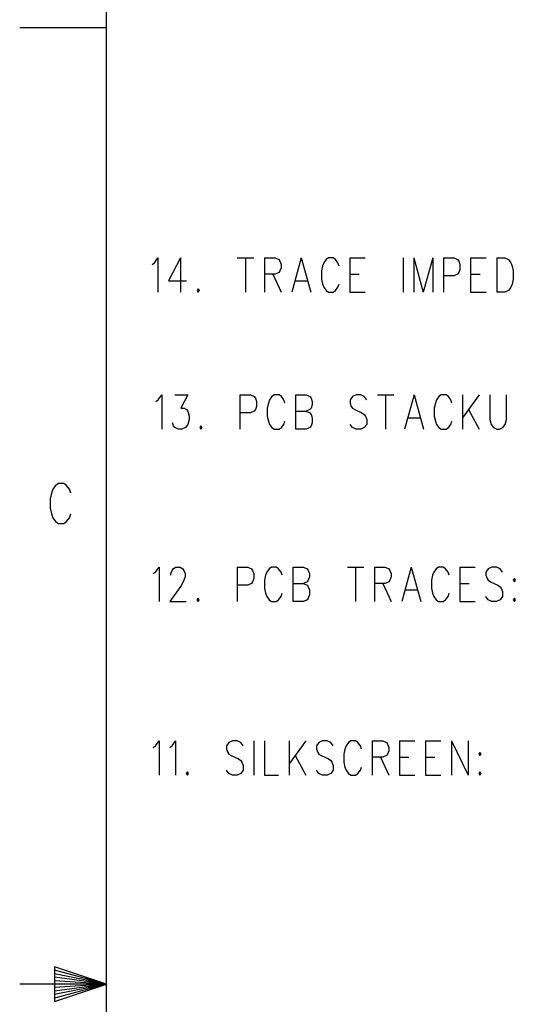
# Model space of a CAD drawing. Extents: x 2 to 38, y 4.3 to 27.6.
# Tile 11 of 31: x 2 to 5, y 15.8 to 21.8. Entities that reach past the tile are written whole.
import ezdxf

# ---------------------------------------------------------------- set-up
doc = ezdxf.new("R2010")
doc.units = 0
doc.layers.add('pho', color=1, linetype='CONTINUOUS')

msp = doc.modelspace()

# ---------------------------------------------------------------- linework, layer by layer
at = {"layer": 'pho', "color": 1}
for points in [[(2.54174, 4.85581), (2.54174, 27.07542), (37.45826, 27.07542), (37.45826, 4.85581), (2.54174, 4.85581)], [(2.54174, 21.78503), (2.0127, 21.78503)], [(2.8187, 20.34581), (2.83313, 20.35572), (2.85477, 20.38548), (2.85477, 20.17717)], [(2.99184, 20.38548), (2.9197, 20.24661), (3.02791, 20.24661)], [(2.99184, 20.38548), (2.99184, 20.17717)], [(3.33812, 20.38548), (3.43912, 20.38548)], [(3.38862, 20.38548), (3.38862, 20.17717)], [(3.50405, 20.38548), (3.50405, 20.17717)], [(3.50405, 20.38548), (3.56897, 20.38548), (3.59062, 20.37556), (3.59783, 20.36564), (3.60504, 20.34581), (3.60504, 20.32597), (3.59783, 20.30613), (3.59062, 20.29621), (3.56897, 20.28629), (3.50405, 20.28629)], [(3.72769, 20.38548), (3.66997, 20.17717)], [(3.72769, 20.38548), (3.7854, 20.17717)], [(3.95854, 20.33589), (3.95132, 20.35572), (3.9369, 20.37556), (3.92247, 20.38548), (3.89361, 20.38548), (3.87918, 20.37556), (3.86475, 20.35572), (3.85754, 20.33589), (3.85033, 20.30613), (3.85033, 20.25653), (3.85754, 20.22677), (3.86475, 20.20693), (3.87918, 20.18709), (3.89361, 20.17717), (3.92247, 20.17717), (3.9369, 20.18709), (3.95132, 20.20693), (3.95854, 20.22677)], [(4.02347, 20.38548), (4.02347, 20.17717)], [(4.02347, 20.38548), (4.11725, 20.38548)], [(4.3481, 20.38548), (4.3481, 20.17717)], [(4.41303, 20.38548), (4.41303, 20.17717)], [(4.41303, 20.38548), (4.47074, 20.17717)], [(4.52846, 20.38548), (4.47074, 20.17717)], [(4.52846, 20.38548), (4.52846, 20.17717)], [(4.59338, 20.38548), (4.59338, 20.17717)], [(4.59338, 20.38548), (4.65831, 20.38548), (4.67995, 20.37556), (4.68717, 20.36564), (4.69438, 20.34581), (4.69438, 20.31605), (4.68717, 20.29621), (4.67995, 20.28629), (4.65831, 20.27637), (4.59338, 20.27637)], [(4.75931, 20.38548), (4.75931, 20.17717)], [(4.75931, 20.38548), (4.85309, 20.38548)], [(4.91802, 20.38548), (4.91802, 20.17717)], [(4.91802, 20.38548), (4.96852, 20.38548), (4.99016, 20.37556), (5.00459, 20.35572), (5.01181, 20.33589), (5.01902, 20.30613), (5.01902, 20.25653), (5.01181, 20.22677), (5.00459, 20.20693), (4.99016, 20.18709), (4.96852, 20.17717), (4.91802, 20.17717)], [(3.55455, 20.28629), (3.60504, 20.17717)], [(4.02347, 20.28629), (4.08118, 20.28629)], [(4.75931, 20.28629), (4.81702, 20.28629)], [(3.10005, 20.19701), (3.09284, 20.18709), (3.10005, 20.17717), (3.10727, 20.18709), (3.10005, 20.19701)], [(3.69161, 20.24661), (3.76376, 20.24661)], [(4.02347, 20.17717), (4.11725, 20.17717)], [(4.75931, 20.17717), (4.85309, 20.17717)], [(2.84223, 19.51162), (2.85666, 19.52154), (2.8783, 19.5513), (2.8783, 19.34299)], [(2.95766, 19.5513), (3.03701, 19.5513), (2.99373, 19.47195), (3.01537, 19.47195), (3.0298, 19.46203), (3.03701, 19.45211), (3.04423, 19.42235), (3.04423, 19.40251), (3.03701, 19.37275), (3.02258, 19.35291), (3.00094, 19.34299), (2.9793, 19.34299), (2.95766, 19.35291), (2.95044, 19.36283), (2.94323, 19.38267)], [(3.35443, 19.5513), (3.35443, 19.34299)], [(3.35443, 19.5513), (3.41936, 19.5513), (3.441, 19.54138), (3.44822, 19.53146), (3.45543, 19.51162), (3.45543, 19.48187), (3.44822, 19.46203), (3.441, 19.45211), (3.41936, 19.44219), (3.35443, 19.44219)], [(3.62857, 19.5017), (3.62136, 19.52154), (3.60693, 19.54138), (3.5925, 19.5513), (3.56364, 19.5513), (3.54922, 19.54138), (3.53479, 19.52154), (3.52757, 19.5017), (3.52036, 19.47195), (3.52036, 19.42235), (3.52757, 19.39259), (3.53479, 19.37275), (3.54922, 19.35291), (3.56364, 19.34299), (3.5925, 19.34299), (3.60693, 19.35291), (3.62136, 19.37275), (3.62857, 19.39259)], [(3.6935, 19.5513), (3.6935, 19.34299)], [(3.6935, 19.5513), (3.75843, 19.5513), (3.78007, 19.54138), (3.78728, 19.53146), (3.7945, 19.51162), (3.7945, 19.49179), (3.78728, 19.47195), (3.78007, 19.46203), (3.75843, 19.45211)], [(4.12635, 19.52154), (4.11192, 19.54138), (4.09028, 19.5513), (4.06142, 19.5513), (4.03978, 19.54138), (4.02535, 19.52154), (4.02535, 19.5017), (4.03257, 19.48187), (4.03978, 19.47195), (4.05421, 19.46203), (4.09749, 19.44219), (4.11192, 19.43227), (4.11914, 19.42235), (4.12635, 19.40251), (4.12635, 19.37275), (4.11192, 19.35291), (4.09028, 19.34299), (4.06142, 19.34299), (4.03978, 19.35291), (4.02535, 19.37275)], [(4.19128, 19.5513), (4.29227, 19.5513)], [(4.24178, 19.5513), (4.24178, 19.34299)], [(4.41492, 19.5513), (4.3572, 19.34299)], [(4.41492, 19.5513), (4.47263, 19.34299)], [(4.64577, 19.5017), (4.63855, 19.52154), (4.62413, 19.54138), (4.6097, 19.5513), (4.58084, 19.5513), (4.56641, 19.54138), (4.55198, 19.52154), (4.54477, 19.5017), (4.53756, 19.47195), (4.53756, 19.42235), (4.54477, 19.39259), (4.55198, 19.37275), (4.56641, 19.35291), (4.58084, 19.34299), (4.6097, 19.34299), (4.62413, 19.35291), (4.63855, 19.37275), (4.64577, 19.39259)], [(4.7107, 19.5513), (4.7107, 19.34299)], [(4.81169, 19.5513), (4.7107, 19.41243)], [(4.87662, 19.5513), (4.87662, 19.40251), (4.88384, 19.37275), (4.89826, 19.35291), (4.91991, 19.34299), (4.93434, 19.34299), (4.95598, 19.35291), (4.97041, 19.37275), (4.97762, 19.40251), (4.97762, 19.5513)], [(3.6935, 19.45211), (3.75843, 19.45211), (3.78007, 19.44219), (3.78728, 19.43227), (3.7945, 19.41243), (3.7945, 19.38267), (3.78728, 19.36283), (3.78007, 19.35291), (3.75843, 19.34299), (3.6935, 19.34299)], [(4.74677, 19.46203), (4.81169, 19.34299)], [(3.11637, 19.36283), (3.10915, 19.35291), (3.11637, 19.34299), (3.12358, 19.35291), (3.11637, 19.36283)], [(4.37884, 19.41243), (4.45099, 19.41243)], [(2.32411, 18.95468), (2.31569, 18.97782), (2.29886, 19.00097), (2.28203, 19.01254), (2.24836, 19.01254), (2.23153, 19.00097), (2.21469, 18.97782), (2.20628, 18.95468), (2.19786, 18.91996), (2.19786, 18.8621), (2.20628, 18.82738), (2.21469, 18.80423), (2.23153, 18.78109), (2.24836, 18.76952), (2.28203, 18.76952), (2.29886, 18.78109), (2.31569, 18.80423), (2.32411, 18.82738)], [(2.8253, 18.46413), (2.83973, 18.47405), (2.86137, 18.50381), (2.86137, 18.2955)], [(2.93351, 18.45421), (2.93351, 18.46413), (2.94073, 18.48397), (2.94794, 18.49389), (2.96237, 18.50381), (2.99123, 18.50381), (3.00565, 18.49389), (3.01287, 18.48397), (3.02008, 18.46413), (3.02008, 18.44429), (3.01287, 18.42445), (2.99844, 18.39469), (2.9263, 18.2955), (3.0273, 18.2955)], [(3.33751, 18.50381), (3.33751, 18.2955)], [(3.33751, 18.50381), (3.40243, 18.50381), (3.42407, 18.49389), (3.43129, 18.48397), (3.4385, 18.46413), (3.4385, 18.43437), (3.43129, 18.41453), (3.42407, 18.40461), (3.40243, 18.39469), (3.33751, 18.39469)], [(3.61164, 18.45421), (3.60443, 18.47405), (3.59, 18.49389), (3.57557, 18.50381), (3.54672, 18.50381), (3.53229, 18.49389), (3.51786, 18.47405), (3.51064, 18.45421), (3.50343, 18.42445), (3.50343, 18.37485), (3.51064, 18.34509), (3.51786, 18.32526), (3.53229, 18.30542), (3.54672, 18.2955), (3.57557, 18.2955), (3.59, 18.30542), (3.60443, 18.32526), (3.61164, 18.34509)], [(3.67657, 18.50381), (3.67657, 18.2955)], [(3.67657, 18.50381), (3.7415, 18.50381), (3.76314, 18.49389), (3.77035, 18.48397), (3.77757, 18.46413), (3.77757, 18.44429), (3.77035, 18.42445), (3.76314, 18.41453), (3.7415, 18.40461)], [(4.00842, 18.50381), (4.10942, 18.50381)], [(4.05892, 18.50381), (4.05892, 18.2955)], [(4.17435, 18.50381), (4.17435, 18.2955)], [(4.17435, 18.50381), (4.23927, 18.50381), (4.26092, 18.49389), (4.26813, 18.48397), (4.27535, 18.46413), (4.27535, 18.44429), (4.26813, 18.42445), (4.26092, 18.41453), (4.23927, 18.40461), (4.17435, 18.40461)], [(4.39799, 18.50381), (4.34027, 18.2955)], [(4.39799, 18.50381), (4.4557, 18.2955)], [(4.62884, 18.45421), (4.62163, 18.47405), (4.6072, 18.49389), (4.59277, 18.50381), (4.56391, 18.50381), (4.54948, 18.49389), (4.53506, 18.47405), (4.52784, 18.45421), (4.52063, 18.42445), (4.52063, 18.37485), (4.52784, 18.34509), (4.53506, 18.32526), (4.54948, 18.30542), (4.56391, 18.2955), (4.59277, 18.2955), (4.6072, 18.30542), (4.62163, 18.32526), (4.62884, 18.34509)], [(4.69377, 18.50381), (4.69377, 18.2955)], [(4.69377, 18.50381), (4.78755, 18.50381)], [(4.95348, 18.47405), (4.93905, 18.49389), (4.91741, 18.50381), (4.88855, 18.50381), (4.86691, 18.49389), (4.85248, 18.47405), (4.85248, 18.45421), (4.85969, 18.43437), (4.86691, 18.42445), (4.88134, 18.41453), (4.92462, 18.39469), (4.93905, 18.38477), (4.94626, 18.37485), (4.95348, 18.35501), (4.95348, 18.32526), (4.93905, 18.30542), (4.91741, 18.2955), (4.88855, 18.2955), (4.86691, 18.30542), (4.85248, 18.32526)], [(3.67657, 18.40461), (3.7415, 18.40461), (3.76314, 18.39469), (3.77035, 18.38477), (3.77757, 18.36493), (3.77757, 18.33518), (3.77035, 18.31534), (3.76314, 18.30542), (3.7415, 18.2955), (3.67657, 18.2955)], [(4.22485, 18.40461), (4.27535, 18.2955)], [(4.69377, 18.40461), (4.75148, 18.40461)], [(5.02562, 18.43437), (5.0184, 18.42445), (5.02562, 18.41453), (5.03283, 18.42445), (5.02562, 18.43437)], [(4.36192, 18.36493), (4.43406, 18.36493)], [(3.09944, 18.31534), (3.09222, 18.30542), (3.09944, 18.2955), (3.10665, 18.30542), (3.09944, 18.31534)], [(4.69377, 18.2955), (4.78755, 18.2955)], [(5.02562, 18.31534), (5.0184, 18.30542), (5.02562, 18.2955), (5.03283, 18.30542), (5.02562, 18.31534)], [(2.8253, 17.40605), (2.83973, 17.41597), (2.86137, 17.44573), (2.86137, 17.23742)], [(2.9263, 17.40605), (2.94073, 17.41597), (2.96237, 17.44573), (2.96237, 17.23742)], [(3.37358, 17.41597), (3.35915, 17.43581), (3.33751, 17.44573), (3.30865, 17.44573), (3.28701, 17.43581), (3.27258, 17.41597), (3.27258, 17.39613), (3.27979, 17.37629), (3.28701, 17.36637), (3.30143, 17.35645), (3.34472, 17.33662), (3.35915, 17.3267), (3.36636, 17.31678), (3.37358, 17.29694), (3.37358, 17.26718), (3.35915, 17.24734), (3.33751, 17.23742), (3.30865, 17.23742), (3.28701, 17.24734), (3.27258, 17.26718)], [(3.4385, 17.44573), (3.4385, 17.23742)], [(3.50343, 17.44573), (3.50343, 17.23742), (3.59, 17.23742)], [(3.65493, 17.44573), (3.65493, 17.23742)], [(3.75593, 17.44573), (3.65493, 17.30686)], [(3.92185, 17.41597), (3.90742, 17.43581), (3.88578, 17.44573), (3.85692, 17.44573), (3.83528, 17.43581), (3.82085, 17.41597), (3.82085, 17.39613), (3.82807, 17.37629), (3.83528, 17.36637), (3.84971, 17.35645), (3.893, 17.33662), (3.90742, 17.3267), (3.91464, 17.31678), (3.92185, 17.29694), (3.92185, 17.26718), (3.90742, 17.24734), (3.88578, 17.23742), (3.85692, 17.23742), (3.83528, 17.24734), (3.82085, 17.26718)], [(4.09499, 17.39613), (4.08778, 17.41597), (4.07335, 17.43581), (4.05892, 17.44573), (4.03006, 17.44573), (4.01564, 17.43581), (4.00121, 17.41597), (3.99399, 17.39613), (3.98678, 17.36637), (3.98678, 17.31678), (3.99399, 17.28702), (4.00121, 17.26718), (4.01564, 17.24734), (4.03006, 17.23742), (4.05892, 17.23742), (4.07335, 17.24734), (4.08778, 17.26718), (4.09499, 17.28702)], [(4.15992, 17.44573), (4.15992, 17.23742)], [(4.15992, 17.44573), (4.22485, 17.44573), (4.24649, 17.43581), (4.2537, 17.42589), (4.26092, 17.40605), (4.26092, 17.38621), (4.2537, 17.36637), (4.24649, 17.35645), (4.22485, 17.34653), (4.15992, 17.34653)], [(4.32584, 17.44573), (4.32584, 17.23742)], [(4.32584, 17.44573), (4.41963, 17.44573)], [(4.48456, 17.44573), (4.48456, 17.23742)], [(4.48456, 17.44573), (4.57834, 17.44573)], [(4.64327, 17.44573), (4.64327, 17.23742)], [(4.64327, 17.44573), (4.74427, 17.23742)], [(4.74427, 17.44573), (4.74427, 17.23742)], [(3.691, 17.35645), (3.75593, 17.23742)], [(4.21042, 17.34653), (4.26092, 17.23742)], [(4.32584, 17.34653), (4.38356, 17.34653)], [(4.48456, 17.34653), (4.54227, 17.34653)], [(4.81641, 17.37629), (4.80919, 17.36637), (4.81641, 17.35645), (4.82362, 17.36637), (4.81641, 17.37629)], [(3.03451, 17.25726), (3.0273, 17.24734), (3.03451, 17.23742), (3.04172, 17.24734), (3.03451, 17.25726)], [(4.32584, 17.23742), (4.41963, 17.23742)], [(4.48456, 17.23742), (4.57834, 17.23742)], [(4.81641, 17.25726), (4.80919, 17.24734), (4.81641, 17.23742), (4.82362, 17.24734), (4.81641, 17.25726)], [(2.54174, 15.96561), (2.22431, 16.07142), (2.22431, 15.8598), (2.54174, 15.96561), (2.22431, 16.05026)], [(2.54174, 15.96561), (2.22431, 16.0291)], [(2.54174, 15.96561), (2.22431, 16.00794)], [(2.54174, 15.96561), (2.0127, 15.96561)], [(2.54174, 15.96561), (2.22431, 15.98677)], [(2.54174, 15.96561), (2.22431, 15.94445)], [(2.54174, 15.96561), (2.22431, 15.92329)], [(2.54174, 15.96561), (2.22431, 15.90213)], [(2.54174, 15.96561), (2.22431, 15.88097)]]:
    msp.add_lwpolyline(points, dxfattribs=at)

doc.saveas('drawing.dxf')
